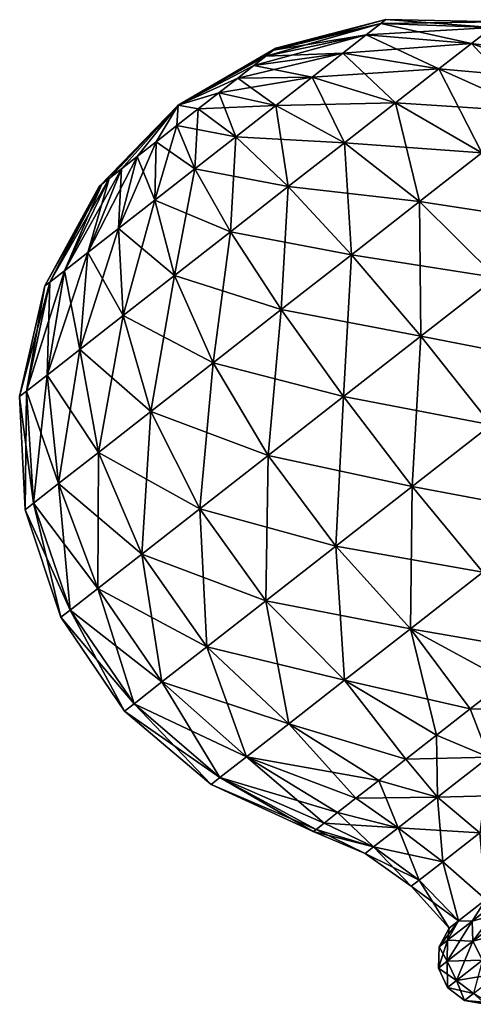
# Model space of a CAD drawing. Header units: millimetres. Extents: x -84 to 84, y -375 to 242.
# Tile 85 of 166: x 37.63 to 44.59, y 66.29 to 81.37. Entities that reach past the tile are written whole.
import ezdxf

# ---------------------------------------------------------------- set-up
doc = ezdxf.new("R2010")
doc.units = ezdxf.units.MM
doc.header["$LTSCALE"] = 81.481481
for name, color, linetype in [('113', 7, 'CONTINUOUS'), ('114', 7, 'CONTINUOUS'), ('115', 7, 'CONTINUOUS'), ('119', 7, 'CONTINUOUS'), ('120', 7, 'CONTINUOUS'), ('121', 7, 'CONTINUOUS')]:
    doc.layers.add(name, color=color, linetype=linetype)

msp = doc.modelspace()

# ---------------------------------------------------------------- linework, layer by layer
at = {"layer": '113', "color": 7, "linetype": 'CONTINUOUS', "true_color": 0xa2afbf}
for points in [[(41.562, 80.936, 9.425), (41.523, 80.906, 9.837), (43.244, 81.373, 9.425), (41.562, 80.936, 9.425)], [(43.244, 81.373, 9.425), (41.523, 80.906, 9.837), (43.168, 81.313, 10.218), (43.244, 81.373, 9.425)], [(43.244, 81.373, 9.425), (43.168, 81.313, 10.218), (44.981, 81.339, 9.425), (43.244, 81.373, 9.425)], [(44.981, 81.339, 9.425), (43.168, 81.313, 10.218), (44.875, 81.255, 10.541), (44.981, 81.339, 9.425)], [(41.523, 80.906, 9.837), (41.407, 80.815, 10.224), (43.168, 81.313, 10.218), (41.523, 80.906, 9.837)], [(43.168, 81.313, 10.218), (41.407, 80.815, 10.224), (42.945, 81.139, 10.965), (43.168, 81.313, 10.218)], [(43.168, 81.313, 10.218), (42.945, 81.139, 10.965), (44.875, 81.255, 10.541), (43.168, 81.313, 10.218)], [(44.875, 81.255, 10.541), (42.945, 81.139, 10.965), (44.56, 81.01, 11.591), (44.875, 81.255, 10.541)], [(44.875, 81.255, 10.541), (44.56, 81.01, 11.591), (46.515, 80.736, 10.78), (44.875, 81.255, 10.541)], [(41.407, 80.815, 10.224), (41.221, 80.67, 10.565), (42.945, 81.139, 10.965), (41.407, 80.815, 10.224)], [(42.945, 81.139, 10.965), (41.221, 80.67, 10.565), (42.587, 80.859, 11.622), (42.945, 81.139, 10.965)], [(42.945, 81.139, 10.965), (42.587, 80.859, 11.622), (44.56, 81.01, 11.591), (42.945, 81.139, 10.965)], [(41.562, 80.936, 9.425), (40.062, 80.064, 9.425), (41.523, 80.906, 9.837), (41.562, 80.936, 9.425)], [(41.523, 80.906, 9.837), (40.062, 80.064, 9.425), (41.407, 80.815, 10.224), (41.523, 80.906, 9.837)], [(44.56, 81.01, 11.591), (42.587, 80.859, 11.622), (44.057, 80.617, 12.516), (44.56, 81.01, 11.591)], [(44.56, 81.01, 11.591), (44.057, 80.617, 12.516), (46.134, 80.438, 12.057), (44.56, 81.01, 11.591)], [(46.515, 80.736, 10.78), (44.56, 81.01, 11.591), (46.134, 80.438, 12.057), (46.515, 80.736, 10.78)], [(41.407, 80.815, 10.224), (40.062, 80.064, 9.425), (41.221, 80.67, 10.565), (41.407, 80.815, 10.224)], [(41.221, 80.67, 10.565), (40.977, 80.479, 10.84), (42.587, 80.859, 11.622), (41.221, 80.67, 10.565)], [(42.587, 80.859, 11.622), (40.977, 80.479, 10.84), (42.116, 80.491, 12.152), (42.587, 80.859, 11.622)], [(42.587, 80.859, 11.622), (42.116, 80.491, 12.152), (44.057, 80.617, 12.516), (42.587, 80.859, 11.622)], [(41.221, 80.67, 10.565), (40.062, 80.064, 9.425), (40.977, 80.479, 10.84), (41.221, 80.67, 10.565)], [(44.057, 80.617, 12.516), (42.116, 80.491, 12.152), (43.395, 80.099, 13.261), (44.057, 80.617, 12.516)], [(44.057, 80.617, 12.516), (43.395, 80.099, 13.261), (45.522, 79.96, 13.181), (44.057, 80.617, 12.516)], [(46.134, 80.438, 12.057), (44.057, 80.617, 12.516), (45.522, 79.96, 13.181), (46.134, 80.438, 12.057)], [(40.977, 80.479, 10.84), (40.062, 80.064, 9.425), (40.688, 80.253, 11.033), (40.977, 80.479, 10.84)], [(40.977, 80.479, 10.84), (40.688, 80.253, 11.033), (42.116, 80.491, 12.152), (40.977, 80.479, 10.84)], [(42.116, 80.491, 12.152), (40.688, 80.253, 11.033), (41.559, 80.056, 12.523), (42.116, 80.491, 12.152)], [(42.116, 80.491, 12.152), (41.559, 80.056, 12.523), (43.395, 80.099, 13.261), (42.116, 80.491, 12.152)], [(40.688, 80.253, 11.033), (40.062, 80.064, 9.425), (40.37, 80.005, 11.132), (40.688, 80.253, 11.033)], [(40.688, 80.253, 11.033), (40.37, 80.005, 11.132), (41.559, 80.056, 12.523), (40.688, 80.253, 11.033)], [(38.891, 78.85, 9.837), (40.062, 80.064, 9.425), (38.852, 78.819, 9.425), (38.891, 78.85, 9.837)], [(39.007, 78.94, 10.224), (40.062, 80.064, 9.425), (38.891, 78.85, 9.837), (39.007, 78.94, 10.224)], [(39.193, 79.085, 10.565), (40.062, 80.064, 9.425), (39.007, 78.94, 10.224), (39.193, 79.085, 10.565)], [(39.437, 79.276, 10.84), (40.062, 80.064, 9.425), (39.193, 79.085, 10.565), (39.437, 79.276, 10.84)], [(39.726, 79.502, 11.033), (40.062, 80.064, 9.425), (39.437, 79.276, 10.84), (39.726, 79.502, 11.033)], [(40.044, 79.75, 11.132), (40.062, 80.064, 9.425), (39.726, 79.502, 11.033), (40.044, 79.75, 11.132)], [(40.37, 80.005, 11.132), (40.062, 80.064, 9.425), (40.044, 79.75, 11.132), (40.37, 80.005, 11.132)], [(40.37, 80.005, 11.132), (40.044, 79.75, 11.132), (40.948, 79.578, 12.714), (40.37, 80.005, 11.132)], [(41.559, 80.056, 12.523), (40.37, 80.005, 11.132), (40.948, 79.578, 12.714), (41.559, 80.056, 12.523)], [(41.559, 80.056, 12.523), (40.948, 79.578, 12.714), (42.61, 79.486, 13.784), (41.559, 80.056, 12.523)], [(43.395, 80.099, 13.261), (41.559, 80.056, 12.523), (42.61, 79.486, 13.784), (43.395, 80.099, 13.261)], [(43.395, 80.099, 13.261), (42.61, 79.486, 13.784), (44.717, 79.331, 14.086), (43.395, 80.099, 13.261)], [(45.522, 79.96, 13.181), (43.395, 80.099, 13.261), (44.717, 79.331, 14.086), (45.522, 79.96, 13.181)], [(40.044, 79.75, 11.132), (39.726, 79.502, 11.033), (40.318, 79.087, 12.714), (40.044, 79.75, 11.132)], [(40.948, 79.578, 12.714), (40.044, 79.75, 11.132), (40.318, 79.087, 12.714), (40.948, 79.578, 12.714)], [(40.948, 79.578, 12.714), (40.318, 79.087, 12.714), (41.751, 78.815, 14.053), (40.948, 79.578, 12.714)], [(42.61, 79.486, 13.784), (40.948, 79.578, 12.714), (41.751, 78.815, 14.053), (42.61, 79.486, 13.784)], [(39.726, 79.502, 11.033), (39.437, 79.276, 10.84), (39.707, 78.609, 12.523), (39.726, 79.502, 11.033)], [(40.318, 79.087, 12.714), (39.726, 79.502, 11.033), (39.707, 78.609, 12.523), (40.318, 79.087, 12.714)], [(42.61, 79.486, 13.784), (41.751, 78.815, 14.053), (43.764, 78.587, 14.721), (42.61, 79.486, 13.784)], [(44.717, 79.331, 14.086), (42.61, 79.486, 13.784), (43.764, 78.587, 14.721), (44.717, 79.331, 14.086)], [(39.437, 79.276, 10.84), (39.193, 79.085, 10.565), (39.15, 78.174, 12.152), (39.437, 79.276, 10.84)], [(39.707, 78.609, 12.523), (39.437, 79.276, 10.84), (39.15, 78.174, 12.152), (39.707, 78.609, 12.523)], [(44.717, 79.331, 14.086), (43.764, 78.587, 14.721), (45.986, 78.245, 14.566), (44.717, 79.331, 14.086)], [(39.193, 79.085, 10.565), (39.007, 78.94, 10.224), (38.678, 77.806, 11.622), (39.193, 79.085, 10.565)], [(39.15, 78.174, 12.152), (39.193, 79.085, 10.565), (38.678, 77.806, 11.622), (39.15, 78.174, 12.152)], [(40.318, 79.087, 12.714), (39.707, 78.609, 12.523), (40.865, 78.123, 14.053), (40.318, 79.087, 12.714)], [(41.751, 78.815, 14.053), (40.318, 79.087, 12.714), (40.865, 78.123, 14.053), (41.751, 78.815, 14.053)], [(39.007, 78.94, 10.224), (38.891, 78.85, 9.837), (38.321, 77.526, 10.965), (39.007, 78.94, 10.224)], [(38.678, 77.806, 11.622), (39.007, 78.94, 10.224), (38.321, 77.526, 10.965), (38.678, 77.806, 11.622)], [(38.098, 77.352, 10.218), (38.852, 78.819, 9.425), (38.022, 77.292, 9.425), (38.098, 77.352, 10.218)], [(38.891, 78.85, 9.837), (38.852, 78.819, 9.425), (38.098, 77.352, 10.218), (38.891, 78.85, 9.837)], [(38.321, 77.526, 10.965), (38.891, 78.85, 9.837), (38.098, 77.352, 10.218), (38.321, 77.526, 10.965)], [(41.751, 78.815, 14.053), (40.865, 78.123, 14.053), (42.72, 77.771, 15.048), (41.751, 78.815, 14.053)], [(43.764, 78.587, 14.721), (41.751, 78.815, 14.053), (42.72, 77.771, 15.048), (43.764, 78.587, 14.721)], [(39.707, 78.609, 12.523), (39.15, 78.174, 12.152), (40.005, 77.451, 13.784), (39.707, 78.609, 12.523)], [(40.865, 78.123, 14.053), (39.707, 78.609, 12.523), (40.005, 77.451, 13.784), (40.865, 78.123, 14.053)], [(43.764, 78.587, 14.721), (42.72, 77.771, 15.048), (44.935, 77.424, 15.265), (43.764, 78.587, 14.721)], [(45.986, 78.245, 14.566), (43.764, 78.587, 14.721), (44.935, 77.424, 15.265), (45.986, 78.245, 14.566)], [(39.15, 78.174, 12.152), (38.678, 77.806, 11.622), (39.221, 76.838, 13.261), (39.15, 78.174, 12.152)], [(40.005, 77.451, 13.784), (39.15, 78.174, 12.152), (39.221, 76.838, 13.261), (40.005, 77.451, 13.784)], [(40.865, 78.123, 14.053), (40.005, 77.451, 13.784), (41.644, 76.93, 15.048), (40.865, 78.123, 14.053)], [(42.72, 77.771, 15.048), (40.865, 78.123, 14.053), (41.644, 76.93, 15.048), (42.72, 77.771, 15.048)], [(38.678, 77.806, 11.622), (38.321, 77.526, 10.965), (38.558, 76.32, 12.516), (38.678, 77.806, 11.622)], [(39.221, 76.838, 13.261), (38.678, 77.806, 11.622), (38.558, 76.32, 12.516), (39.221, 76.838, 13.261)], [(42.72, 77.771, 15.048), (41.644, 76.93, 15.048), (43.783, 76.524, 15.626), (42.72, 77.771, 15.048)], [(44.935, 77.424, 15.265), (42.72, 77.771, 15.048), (43.783, 76.524, 15.626), (44.935, 77.424, 15.265)], [(38.321, 77.526, 10.965), (38.098, 77.352, 10.218), (38.055, 75.927, 11.591), (38.321, 77.526, 10.965)], [(38.558, 76.32, 12.516), (38.321, 77.526, 10.965), (38.055, 75.927, 11.591), (38.558, 76.32, 12.516)], [(40.005, 77.451, 13.784), (39.221, 76.838, 13.261), (40.599, 76.114, 14.721), (40.005, 77.451, 13.784)], [(41.644, 76.93, 15.048), (40.005, 77.451, 13.784), (40.599, 76.114, 14.721), (41.644, 76.93, 15.048)], [(44.935, 77.424, 15.265), (43.783, 76.524, 15.626), (46.035, 76.084, 15.377), (44.935, 77.424, 15.265)], [(37.741, 75.682, 10.541), (38.022, 77.292, 9.425), (37.634, 75.599, 9.425), (37.741, 75.682, 10.541)], [(38.098, 77.352, 10.218), (38.022, 77.292, 9.425), (37.741, 75.682, 10.541), (38.098, 77.352, 10.218)], [(38.055, 75.927, 11.591), (38.098, 77.352, 10.218), (37.741, 75.682, 10.541), (38.055, 75.927, 11.591)], [(39.221, 76.838, 13.261), (38.558, 76.32, 12.516), (39.646, 75.369, 14.086), (39.221, 76.838, 13.261)], [(40.599, 76.114, 14.721), (39.221, 76.838, 13.261), (39.646, 75.369, 14.086), (40.599, 76.114, 14.721)], [(41.644, 76.93, 15.048), (40.599, 76.114, 14.721), (42.596, 75.597, 15.626), (41.644, 76.93, 15.048)], [(43.783, 76.524, 15.626), (41.644, 76.93, 15.048), (42.596, 75.597, 15.626), (43.783, 76.524, 15.626)], [(43.783, 76.524, 15.626), (42.596, 75.597, 15.626), (44.861, 75.167, 15.744), (43.783, 76.524, 15.626)], [(46.035, 76.084, 15.377), (43.783, 76.524, 15.626), (44.861, 75.167, 15.744), (46.035, 76.084, 15.377)], [(38.558, 76.32, 12.516), (38.055, 75.927, 11.591), (38.841, 74.74, 13.181), (38.558, 76.32, 12.516)], [(39.646, 75.369, 14.086), (38.558, 76.32, 12.516), (38.841, 74.74, 13.181), (39.646, 75.369, 14.086)], [(40.599, 76.114, 14.721), (39.646, 75.369, 14.086), (41.444, 74.697, 15.265), (40.599, 76.114, 14.721)], [(42.596, 75.597, 15.626), (40.599, 76.114, 14.721), (41.444, 74.697, 15.265), (42.596, 75.597, 15.626)], [(38.055, 75.927, 11.591), (37.741, 75.682, 10.541), (38.23, 74.263, 12.057), (38.055, 75.927, 11.591)], [(38.841, 74.74, 13.181), (38.055, 75.927, 11.591), (38.23, 74.263, 12.057), (38.841, 74.74, 13.181)], [(37.741, 75.682, 10.541), (37.634, 75.599, 9.425), (37.848, 73.964, 10.78), (37.741, 75.682, 10.541)], [(37.848, 73.964, 10.78), (37.634, 75.599, 9.425), (37.718, 73.863, 9.425), (37.848, 73.964, 10.78)], [(38.23, 74.263, 12.057), (37.741, 75.682, 10.541), (37.848, 73.964, 10.78), (38.23, 74.263, 12.057)], [(42.596, 75.597, 15.626), (41.444, 74.697, 15.265), (43.652, 74.222, 15.744), (42.596, 75.597, 15.626)], [(44.861, 75.167, 15.744), (42.596, 75.597, 15.626), (43.652, 74.222, 15.744), (44.861, 75.167, 15.744)], [(39.646, 75.369, 14.086), (38.841, 74.74, 13.181), (40.393, 73.876, 14.566), (39.646, 75.369, 14.086)], [(41.444, 74.697, 15.265), (39.646, 75.369, 14.086), (40.393, 73.876, 14.566), (41.444, 74.697, 15.265)], [(44.861, 75.167, 15.744), (43.652, 74.222, 15.744), (45.875, 73.8, 15.393), (44.861, 75.167, 15.744)], [(38.841, 74.74, 13.181), (38.23, 74.263, 12.057), (39.505, 73.182, 13.567), (38.841, 74.74, 13.181)], [(40.393, 73.876, 14.566), (38.841, 74.74, 13.181), (39.505, 73.182, 13.567), (40.393, 73.876, 14.566)], [(41.444, 74.697, 15.265), (40.393, 73.876, 14.566), (42.478, 73.305, 15.377), (41.444, 74.697, 15.265)], [(43.652, 74.222, 15.744), (41.444, 74.697, 15.265), (42.478, 73.305, 15.377), (43.652, 74.222, 15.744)], [(38.23, 74.263, 12.057), (37.848, 73.964, 10.78), (38.831, 72.655, 12.328), (38.23, 74.263, 12.057)], [(39.505, 73.182, 13.567), (38.23, 74.263, 12.057), (38.831, 72.655, 12.328), (39.505, 73.182, 13.567)], [(43.652, 74.222, 15.744), (42.478, 73.305, 15.377), (44.733, 72.907, 15.393), (43.652, 74.222, 15.744)], [(45.875, 73.8, 15.393), (43.652, 74.222, 15.744), (44.733, 72.907, 15.393), (45.875, 73.8, 15.393)], [(37.848, 73.964, 10.78), (37.718, 73.863, 9.425), (38.41, 72.326, 10.92), (37.848, 73.964, 10.78)], [(38.831, 72.655, 12.328), (37.848, 73.964, 10.78), (38.41, 72.326, 10.92), (38.831, 72.655, 12.328)], [(38.41, 72.326, 10.92), (37.718, 73.863, 9.425), (38.267, 72.215, 9.425), (38.41, 72.326, 10.92)], [(40.393, 73.876, 14.566), (39.505, 73.182, 13.567), (41.407, 72.468, 14.663), (40.393, 73.876, 14.566)], [(42.478, 73.305, 15.377), (40.393, 73.876, 14.566), (41.407, 72.468, 14.663), (42.478, 73.305, 15.377)], [(39.505, 73.182, 13.567), (38.831, 72.655, 12.328), (40.502, 71.761, 13.646), (39.505, 73.182, 13.567)], [(41.407, 72.468, 14.663), (39.505, 73.182, 13.567), (40.502, 71.761, 13.646), (41.407, 72.468, 14.663)], [(42.478, 73.305, 15.377), (41.407, 72.468, 14.663), (43.624, 72.041, 15.046), (42.478, 73.305, 15.377)], [(44.733, 72.907, 15.393), (42.478, 73.305, 15.377), (43.624, 72.041, 15.046), (44.733, 72.907, 15.393)], [(44.733, 72.907, 15.393), (43.624, 72.041, 15.046), (45.663, 71.688, 14.592), (44.733, 72.907, 15.393)], [(38.831, 72.655, 12.328), (38.41, 72.326, 10.92), (39.815, 71.224, 12.383), (38.831, 72.655, 12.328)], [(40.502, 71.761, 13.646), (38.831, 72.655, 12.328), (39.815, 71.224, 12.383), (40.502, 71.761, 13.646)], [(41.407, 72.468, 14.663), (40.502, 71.761, 13.646), (42.613, 71.251, 14.373), (41.407, 72.468, 14.663)], [(43.624, 72.041, 15.046), (41.407, 72.468, 14.663), (42.613, 71.251, 14.373), (43.624, 72.041, 15.046)], [(38.41, 72.326, 10.92), (38.267, 72.215, 9.425), (39.387, 70.889, 10.948), (38.41, 72.326, 10.92)], [(39.815, 71.224, 12.383), (38.41, 72.326, 10.92), (39.387, 70.889, 10.948), (39.815, 71.224, 12.383)], [(39.387, 70.889, 10.948), (38.267, 72.215, 9.425), (39.241, 70.775, 9.425), (39.387, 70.889, 10.948)], [(43.624, 72.041, 15.046), (42.613, 71.251, 14.373), (44.539, 70.811, 14.173), (43.624, 72.041, 15.046)], [(45.663, 71.688, 14.592), (43.624, 72.041, 15.046), (45.089, 71.24, 14.434), (45.663, 71.688, 14.592)], [(45.089, 71.24, 14.434), (43.624, 72.041, 15.046), (44.539, 70.811, 14.173), (45.089, 71.24, 14.434)], [(40.502, 71.761, 13.646), (39.815, 71.224, 12.383), (41.758, 70.583, 13.412), (40.502, 71.761, 13.646)], [(42.613, 71.251, 14.373), (40.502, 71.761, 13.646), (41.758, 70.583, 13.412), (42.613, 71.251, 14.373)], [(39.815, 71.224, 12.383), (39.387, 70.889, 10.948), (41.109, 70.076, 12.219), (39.815, 71.224, 12.383)], [(41.758, 70.583, 13.412), (39.815, 71.224, 12.383), (41.109, 70.076, 12.219), (41.758, 70.583, 13.412)], [(42.613, 71.251, 14.373), (41.758, 70.583, 13.412), (43.554, 70.041, 13.37), (42.613, 71.251, 14.373)], [(44.539, 70.811, 14.173), (42.613, 71.251, 14.373), (44.024, 70.408, 13.816), (44.539, 70.811, 14.173)], [(44.024, 70.408, 13.816), (42.613, 71.251, 14.373), (43.554, 70.041, 13.37), (44.024, 70.408, 13.816)], [(39.387, 70.889, 10.948), (39.241, 70.775, 9.425), (40.704, 69.76, 10.864), (39.387, 70.889, 10.948)], [(40.704, 69.76, 10.864), (39.241, 70.775, 9.425), (40.567, 69.652, 9.425), (40.704, 69.76, 10.864)], [(41.109, 70.076, 12.219), (39.387, 70.889, 10.948), (40.704, 69.76, 10.864), (41.109, 70.076, 12.219)], [(41.758, 70.583, 13.412), (41.109, 70.076, 12.219), (43.139, 69.717, 12.843), (41.758, 70.583, 13.412)], [(43.554, 70.041, 13.37), (41.758, 70.583, 13.412), (43.139, 69.717, 12.843), (43.554, 70.041, 13.37)], [(41.109, 70.076, 12.219), (40.704, 69.76, 10.864), (42.506, 69.222, 11.593), (41.109, 70.076, 12.219)], [(43.139, 69.717, 12.843), (41.109, 70.076, 12.219), (42.787, 69.442, 12.247), (43.139, 69.717, 12.843)], [(42.787, 69.442, 12.247), (41.109, 70.076, 12.219), (42.506, 69.222, 11.593), (42.787, 69.442, 12.247)], [(40.704, 69.76, 10.864), (40.567, 69.652, 9.425), (42.176, 68.965, 10.168), (40.704, 69.76, 10.864)], [(42.506, 69.222, 11.593), (40.704, 69.76, 10.864), (42.301, 69.062, 10.896), (42.506, 69.222, 11.593)], [(42.301, 69.062, 10.896), (40.704, 69.76, 10.864), (42.176, 68.965, 10.168), (42.301, 69.062, 10.896)], [(42.176, 68.965, 10.168), (40.567, 69.652, 9.425), (42.134, 68.932, 9.425), (42.176, 68.965, 10.168)]]:
    msp.add_3dface(points, dxfattribs=at)
at = {"layer": '114', "color": 7, "linetype": 'CONTINUOUS', "true_color": 0xa2afbf}
for points in [[(45.089, 71.24, 14.434), (44.539, 70.811, 14.173), (45.734, 70.785, 14.062), (45.089, 71.24, 14.434)], [(44.539, 70.811, 14.173), (44.024, 70.408, 13.816), (44.822, 70.073, 13.582), (44.539, 70.811, 14.173)], [(45.734, 70.785, 14.062), (44.539, 70.811, 14.173), (44.822, 70.073, 13.582), (45.734, 70.785, 14.062)], [(44.024, 70.408, 13.816), (43.554, 70.041, 13.37), (44.822, 70.073, 13.582), (44.024, 70.408, 13.816)], [(43.554, 70.041, 13.37), (43.139, 69.717, 12.843), (44.038, 69.461, 12.819), (43.554, 70.041, 13.37)], [(44.822, 70.073, 13.582), (43.554, 70.041, 13.37), (44.038, 69.461, 12.819), (44.822, 70.073, 13.582)], [(44.822, 70.073, 13.582), (44.038, 69.461, 12.819), (45.43, 69.495, 13.367), (44.822, 70.073, 13.582)], [(43.139, 69.717, 12.843), (42.787, 69.442, 12.247), (44.038, 69.461, 12.819), (43.139, 69.717, 12.843)], [(42.787, 69.442, 12.247), (42.506, 69.222, 11.593), (43.437, 68.991, 11.825), (42.787, 69.442, 12.247)], [(44.038, 69.461, 12.819), (42.787, 69.442, 12.247), (43.437, 68.991, 11.825), (44.038, 69.461, 12.819)], [(44.038, 69.461, 12.819), (43.437, 68.991, 11.825), (44.687, 68.915, 12.644), (44.038, 69.461, 12.819)], [(45.43, 69.495, 13.367), (44.038, 69.461, 12.819), (44.687, 68.915, 12.644), (45.43, 69.495, 13.367)], [(42.506, 69.222, 11.593), (42.301, 69.062, 10.896), (43.437, 68.991, 11.825), (42.506, 69.222, 11.593)], [(42.176, 68.965, 10.168), (42.134, 68.932, 9.425), (43.059, 68.696, 10.667), (42.176, 68.965, 10.168)], [(42.301, 69.062, 10.896), (42.176, 68.965, 10.168), (43.059, 68.696, 10.667), (42.301, 69.062, 10.896)], [(43.437, 68.991, 11.825), (42.301, 69.062, 10.896), (43.059, 68.696, 10.667), (43.437, 68.991, 11.825)], [(43.437, 68.991, 11.825), (43.059, 68.696, 10.667), (44.117, 68.469, 11.701), (43.437, 68.991, 11.825)], [(44.687, 68.915, 12.644), (43.437, 68.991, 11.825), (44.117, 68.469, 11.701), (44.687, 68.915, 12.644)], [(43.059, 68.696, 10.667), (42.134, 68.932, 9.425), (42.93, 68.595, 9.425), (43.059, 68.696, 10.667)], [(44.687, 68.915, 12.644), (44.117, 68.469, 11.701), (44.779, 67.892, 11.851), (44.687, 68.915, 12.644)], [(43.059, 68.696, 10.667), (42.93, 68.595, 9.425), (43.759, 68.189, 10.603), (43.059, 68.696, 10.667)], [(44.117, 68.469, 11.701), (43.059, 68.696, 10.667), (43.759, 68.189, 10.603), (44.117, 68.469, 11.701)], [(43.759, 68.189, 10.603), (42.93, 68.595, 9.425), (43.636, 68.094, 9.425), (43.759, 68.189, 10.603)], [(44.117, 68.469, 11.701), (43.759, 68.189, 10.603), (44.361, 67.565, 10.689), (44.117, 68.469, 11.701)], [(44.779, 67.892, 11.851), (44.117, 68.469, 11.701), (44.361, 67.565, 10.689), (44.779, 67.892, 11.851)], [(43.759, 68.189, 10.603), (43.636, 68.094, 9.425), (44.361, 67.565, 10.689), (43.759, 68.189, 10.603)], [(44.361, 67.565, 10.689), (43.636, 68.094, 9.425), (44.218, 67.453, 9.425), (44.361, 67.565, 10.689)]]:
    msp.add_3dface(points, dxfattribs=at)
at = {"layer": '115', "color": 7, "linetype": 'CONTINUOUS', "true_color": 0xa2afbf}
for points in [[(44.779, 67.892, 11.851), (44.567, 67.561, 11.819), (45.167, 68.03, 12.811), (44.779, 67.892, 11.851)], [(44.567, 67.561, 11.819), (45.206, 67.74, 12.958), (45.167, 68.03, 12.811), (44.567, 67.561, 11.819)], [(44.779, 67.892, 11.851), (44.361, 67.565, 10.689), (44.567, 67.561, 11.819), (44.779, 67.892, 11.851)], [(44.58, 67.251, 11.924), (45.206, 67.74, 12.958), (44.567, 67.561, 11.819), (44.58, 67.251, 11.924)], [(44.58, 67.251, 11.924), (45.363, 67.458, 13.009), (45.206, 67.74, 12.958), (44.58, 67.251, 11.924)], [(44.218, 67.453, 9.425), (44.061, 67.166, 9.425), (44.19, 67.267, 10.664), (44.218, 67.453, 9.425)], [(44.361, 67.565, 10.689), (44.218, 67.453, 9.425), (44.19, 67.267, 10.664), (44.361, 67.565, 10.689)], [(44.361, 67.565, 10.689), (44.19, 67.267, 10.664), (44.567, 67.561, 11.819), (44.361, 67.565, 10.689)], [(44.19, 67.267, 10.664), (44.58, 67.251, 11.924), (44.567, 67.561, 11.819), (44.19, 67.267, 10.664)], [(44.728, 66.962, 11.959), (45.363, 67.458, 13.009), (44.58, 67.251, 11.924), (44.728, 66.962, 11.959)], [(44.052, 66.839, 9.425), (44.187, 66.944, 10.718), (44.061, 67.166, 9.425), (44.052, 66.839, 9.425)], [(44.061, 67.166, 9.425), (44.187, 66.944, 10.718), (44.19, 67.267, 10.664), (44.061, 67.166, 9.425)], [(44.187, 66.944, 10.718), (44.58, 67.251, 11.924), (44.19, 67.267, 10.664), (44.187, 66.944, 10.718)], [(44.187, 66.944, 10.718), (44.728, 66.962, 11.959), (44.58, 67.251, 11.924), (44.187, 66.944, 10.718)], [(44.052, 66.839, 9.425), (44.329, 66.65, 10.737), (44.187, 66.944, 10.718), (44.052, 66.839, 9.425)], [(44.193, 66.544, 9.425), (44.329, 66.65, 10.737), (44.052, 66.839, 9.425), (44.193, 66.544, 9.425)], [(44.329, 66.65, 10.737), (44.728, 66.962, 11.959), (44.187, 66.944, 10.718), (44.329, 66.65, 10.737)], [(44.329, 66.65, 10.737), (44.979, 66.756, 11.918), (44.728, 66.962, 11.959), (44.329, 66.65, 10.737)], [(44.587, 66.449, 10.715), (44.979, 66.756, 11.918), (44.329, 66.65, 10.737), (44.587, 66.449, 10.715)], [(44.193, 66.544, 9.425), (44.587, 66.449, 10.715), (44.329, 66.65, 10.737), (44.193, 66.544, 9.425)], [(44.453, 66.344, 9.425), (44.587, 66.449, 10.715), (44.193, 66.544, 9.425), (44.453, 66.344, 9.425)], [(44.587, 66.449, 10.715), (44.453, 66.344, 9.425), (44.812, 66.315, 10.104), (44.587, 66.449, 10.715)], [(44.453, 66.344, 9.425), (44.773, 66.285, 9.425), (44.812, 66.315, 10.104), (44.453, 66.344, 9.425)]]:
    msp.add_3dface(points, dxfattribs=at)
at = {"layer": '119', "color": 7, "linetype": 'CONTINUOUS', "true_color": 0xa2afbf}
for points in [[(41.562, 80.936, 9.425), (43.244, 81.373, 9.425), (43.168, 81.313, 8.632), (41.562, 80.936, 9.425)], [(43.168, 81.313, 8.632), (43.244, 81.373, 9.425), (44.875, 81.255, 8.309), (43.168, 81.313, 8.632)], [(43.244, 81.373, 9.425), (44.981, 81.339, 9.425), (44.875, 81.255, 8.309), (43.244, 81.373, 9.425)], [(41.523, 80.906, 9.013), (41.562, 80.936, 9.425), (43.168, 81.313, 8.632), (41.523, 80.906, 9.013)], [(42.945, 81.139, 7.885), (41.523, 80.906, 9.013), (43.168, 81.313, 8.632), (42.945, 81.139, 7.885)], [(42.945, 81.139, 7.885), (43.168, 81.313, 8.632), (44.56, 81.01, 7.259), (42.945, 81.139, 7.885)], [(44.56, 81.01, 7.259), (43.168, 81.313, 8.632), (44.875, 81.255, 8.309), (44.56, 81.01, 7.259)], [(44.56, 81.01, 7.259), (44.875, 81.255, 8.309), (46.134, 80.438, 6.793), (44.56, 81.01, 7.259)], [(41.407, 80.815, 8.626), (41.523, 80.906, 9.013), (42.945, 81.139, 7.885), (41.407, 80.815, 8.626)], [(42.587, 80.859, 7.228), (41.407, 80.815, 8.626), (42.945, 81.139, 7.885), (42.587, 80.859, 7.228)], [(42.587, 80.859, 7.228), (42.945, 81.139, 7.885), (44.057, 80.617, 6.334), (42.587, 80.859, 7.228)], [(44.057, 80.617, 6.334), (42.945, 81.139, 7.885), (44.56, 81.01, 7.259), (44.057, 80.617, 6.334)], [(40.062, 80.064, 9.425), (41.562, 80.936, 9.425), (41.523, 80.906, 9.013), (40.062, 80.064, 9.425)], [(41.407, 80.815, 8.626), (40.062, 80.064, 9.425), (41.523, 80.906, 9.013), (41.407, 80.815, 8.626)], [(44.057, 80.617, 6.334), (44.56, 81.01, 7.259), (45.522, 79.96, 5.669), (44.057, 80.617, 6.334)], [(45.522, 79.96, 5.669), (44.56, 81.01, 7.259), (46.134, 80.438, 6.793), (45.522, 79.96, 5.669)], [(41.221, 80.67, 8.285), (40.062, 80.064, 9.425), (41.407, 80.815, 8.626), (41.221, 80.67, 8.285)], [(41.221, 80.67, 8.285), (41.407, 80.815, 8.626), (42.587, 80.859, 7.228), (41.221, 80.67, 8.285)], [(42.116, 80.491, 6.698), (41.221, 80.67, 8.285), (42.587, 80.859, 7.228), (42.116, 80.491, 6.698)], [(42.116, 80.491, 6.698), (42.587, 80.859, 7.228), (43.395, 80.099, 5.589), (42.116, 80.491, 6.698)], [(43.395, 80.099, 5.589), (42.587, 80.859, 7.228), (44.057, 80.617, 6.334), (43.395, 80.099, 5.589)], [(40.977, 80.479, 8.01), (40.062, 80.064, 9.425), (41.221, 80.67, 8.285), (40.977, 80.479, 8.01)], [(40.977, 80.479, 8.01), (41.221, 80.67, 8.285), (42.116, 80.491, 6.698), (40.977, 80.479, 8.01)], [(43.395, 80.099, 5.589), (44.057, 80.617, 6.334), (44.717, 79.331, 4.764), (43.395, 80.099, 5.589)], [(44.717, 79.331, 4.764), (44.057, 80.617, 6.334), (45.522, 79.96, 5.669), (44.717, 79.331, 4.764)], [(40.688, 80.253, 7.817), (40.062, 80.064, 9.425), (40.977, 80.479, 8.01), (40.688, 80.253, 7.817)], [(40.688, 80.253, 7.817), (40.977, 80.479, 8.01), (41.559, 80.056, 6.327), (40.688, 80.253, 7.817)], [(41.559, 80.056, 6.327), (40.977, 80.479, 8.01), (42.116, 80.491, 6.698), (41.559, 80.056, 6.327)], [(41.559, 80.056, 6.327), (42.116, 80.491, 6.698), (42.61, 79.486, 5.066), (41.559, 80.056, 6.327)], [(42.61, 79.486, 5.066), (42.116, 80.491, 6.698), (43.395, 80.099, 5.589), (42.61, 79.486, 5.066)], [(40.37, 80.005, 7.718), (40.062, 80.064, 9.425), (40.688, 80.253, 7.817), (40.37, 80.005, 7.718)], [(40.37, 80.005, 7.718), (40.688, 80.253, 7.817), (40.948, 79.578, 6.136), (40.37, 80.005, 7.718)], [(40.948, 79.578, 6.136), (40.688, 80.253, 7.817), (41.559, 80.056, 6.327), (40.948, 79.578, 6.136)], [(38.852, 78.819, 9.425), (40.062, 80.064, 9.425), (38.891, 78.85, 9.013), (38.852, 78.819, 9.425)], [(38.891, 78.85, 9.013), (40.062, 80.064, 9.425), (39.007, 78.94, 8.626), (38.891, 78.85, 9.013)], [(39.007, 78.94, 8.626), (40.062, 80.064, 9.425), (39.193, 79.085, 8.285), (39.007, 78.94, 8.626)], [(39.193, 79.085, 8.285), (40.062, 80.064, 9.425), (39.437, 79.276, 8.01), (39.193, 79.085, 8.285)], [(39.437, 79.276, 8.01), (40.062, 80.064, 9.425), (39.726, 79.502, 7.817), (39.437, 79.276, 8.01)], [(39.726, 79.502, 7.817), (40.062, 80.064, 9.425), (40.044, 79.75, 7.718), (39.726, 79.502, 7.817)], [(40.044, 79.75, 7.718), (40.062, 80.064, 9.425), (40.37, 80.005, 7.718), (40.044, 79.75, 7.718)], [(40.044, 79.75, 7.718), (40.37, 80.005, 7.718), (40.318, 79.087, 6.136), (40.044, 79.75, 7.718)], [(40.318, 79.087, 6.136), (40.37, 80.005, 7.718), (40.948, 79.578, 6.136), (40.318, 79.087, 6.136)], [(40.948, 79.578, 6.136), (41.559, 80.056, 6.327), (41.751, 78.815, 4.797), (40.948, 79.578, 6.136)], [(41.751, 78.815, 4.797), (41.559, 80.056, 6.327), (42.61, 79.486, 5.066), (41.751, 78.815, 4.797)], [(42.61, 79.486, 5.066), (43.395, 80.099, 5.589), (43.764, 78.587, 4.129), (42.61, 79.486, 5.066)], [(43.764, 78.587, 4.129), (43.395, 80.099, 5.589), (44.717, 79.331, 4.764), (43.764, 78.587, 4.129)], [(39.726, 79.502, 7.817), (40.044, 79.75, 7.718), (39.707, 78.609, 6.327), (39.726, 79.502, 7.817)], [(39.707, 78.609, 6.327), (40.044, 79.75, 7.718), (40.318, 79.087, 6.136), (39.707, 78.609, 6.327)], [(40.318, 79.087, 6.136), (40.948, 79.578, 6.136), (40.865, 78.123, 4.797), (40.318, 79.087, 6.136)], [(40.865, 78.123, 4.797), (40.948, 79.578, 6.136), (41.751, 78.815, 4.797), (40.865, 78.123, 4.797)], [(39.437, 79.276, 8.01), (39.726, 79.502, 7.817), (39.15, 78.174, 6.698), (39.437, 79.276, 8.01)], [(39.15, 78.174, 6.698), (39.726, 79.502, 7.817), (39.707, 78.609, 6.327), (39.15, 78.174, 6.698)], [(41.751, 78.815, 4.797), (42.61, 79.486, 5.066), (42.72, 77.771, 3.802), (41.751, 78.815, 4.797)], [(42.72, 77.771, 3.802), (42.61, 79.486, 5.066), (43.764, 78.587, 4.129), (42.72, 77.771, 3.802)], [(39.193, 79.085, 8.285), (39.437, 79.276, 8.01), (38.678, 77.806, 7.228), (39.193, 79.085, 8.285)], [(38.678, 77.806, 7.228), (39.437, 79.276, 8.01), (39.15, 78.174, 6.698), (38.678, 77.806, 7.228)], [(43.764, 78.587, 4.129), (44.717, 79.331, 4.764), (44.935, 77.424, 3.585), (43.764, 78.587, 4.129)], [(39.007, 78.94, 8.626), (39.193, 79.085, 8.285), (38.321, 77.526, 7.885), (39.007, 78.94, 8.626)], [(38.321, 77.526, 7.885), (39.193, 79.085, 8.285), (38.678, 77.806, 7.228), (38.321, 77.526, 7.885)], [(39.707, 78.609, 6.327), (40.318, 79.087, 6.136), (40.005, 77.451, 5.066), (39.707, 78.609, 6.327)], [(40.005, 77.451, 5.066), (40.318, 79.087, 6.136), (40.865, 78.123, 4.797), (40.005, 77.451, 5.066)], [(38.891, 78.85, 9.013), (39.007, 78.94, 8.626), (38.098, 77.352, 8.632), (38.891, 78.85, 9.013)], [(38.098, 77.352, 8.632), (39.007, 78.94, 8.626), (38.321, 77.526, 7.885), (38.098, 77.352, 8.632)], [(38.022, 77.292, 9.425), (38.852, 78.819, 9.425), (38.891, 78.85, 9.013), (38.022, 77.292, 9.425)], [(38.022, 77.292, 9.425), (38.891, 78.85, 9.013), (38.098, 77.352, 8.632), (38.022, 77.292, 9.425)], [(40.865, 78.123, 4.797), (41.751, 78.815, 4.797), (41.644, 76.93, 3.802), (40.865, 78.123, 4.797)], [(41.644, 76.93, 3.802), (41.751, 78.815, 4.797), (42.72, 77.771, 3.802), (41.644, 76.93, 3.802)], [(39.15, 78.174, 6.698), (39.707, 78.609, 6.327), (39.221, 76.838, 5.589), (39.15, 78.174, 6.698)], [(39.221, 76.838, 5.589), (39.707, 78.609, 6.327), (40.005, 77.451, 5.066), (39.221, 76.838, 5.589)], [(42.72, 77.771, 3.802), (43.764, 78.587, 4.129), (43.783, 76.524, 3.224), (42.72, 77.771, 3.802)], [(43.783, 76.524, 3.224), (43.764, 78.587, 4.129), (44.935, 77.424, 3.585), (43.783, 76.524, 3.224)], [(38.678, 77.806, 7.228), (39.15, 78.174, 6.698), (38.558, 76.32, 6.334), (38.678, 77.806, 7.228)], [(38.558, 76.32, 6.334), (39.15, 78.174, 6.698), (39.221, 76.838, 5.589), (38.558, 76.32, 6.334)], [(40.005, 77.451, 5.066), (40.865, 78.123, 4.797), (40.599, 76.114, 4.129), (40.005, 77.451, 5.066)], [(40.599, 76.114, 4.129), (40.865, 78.123, 4.797), (41.644, 76.93, 3.802), (40.599, 76.114, 4.129)], [(38.321, 77.526, 7.885), (38.678, 77.806, 7.228), (38.055, 75.927, 7.259), (38.321, 77.526, 7.885)], [(38.055, 75.927, 7.259), (38.678, 77.806, 7.228), (38.558, 76.32, 6.334), (38.055, 75.927, 7.259)], [(41.644, 76.93, 3.802), (42.72, 77.771, 3.802), (42.596, 75.597, 3.224), (41.644, 76.93, 3.802)], [(42.596, 75.597, 3.224), (42.72, 77.771, 3.802), (43.783, 76.524, 3.224), (42.596, 75.597, 3.224)], [(38.098, 77.352, 8.632), (38.321, 77.526, 7.885), (37.741, 75.682, 8.309), (38.098, 77.352, 8.632)], [(37.741, 75.682, 8.309), (38.321, 77.526, 7.885), (38.055, 75.927, 7.259), (37.741, 75.682, 8.309)], [(39.221, 76.838, 5.589), (40.005, 77.451, 5.066), (39.646, 75.369, 4.764), (39.221, 76.838, 5.589)], [(39.646, 75.369, 4.764), (40.005, 77.451, 5.066), (40.599, 76.114, 4.129), (39.646, 75.369, 4.764)], [(43.783, 76.524, 3.224), (44.935, 77.424, 3.585), (44.861, 75.167, 3.106), (43.783, 76.524, 3.224)], [(37.634, 75.599, 9.425), (38.022, 77.292, 9.425), (38.098, 77.352, 8.632), (37.634, 75.599, 9.425)], [(37.634, 75.599, 9.425), (38.098, 77.352, 8.632), (37.741, 75.682, 8.309), (37.634, 75.599, 9.425)], [(38.558, 76.32, 6.334), (39.221, 76.838, 5.589), (38.841, 74.74, 5.669), (38.558, 76.32, 6.334)], [(38.841, 74.74, 5.669), (39.221, 76.838, 5.589), (39.646, 75.369, 4.764), (38.841, 74.74, 5.669)], [(40.599, 76.114, 4.129), (41.644, 76.93, 3.802), (41.444, 74.697, 3.585), (40.599, 76.114, 4.129)], [(41.444, 74.697, 3.585), (41.644, 76.93, 3.802), (42.596, 75.597, 3.224), (41.444, 74.697, 3.585)], [(42.596, 75.597, 3.224), (43.783, 76.524, 3.224), (43.652, 74.222, 3.106), (42.596, 75.597, 3.224)], [(43.652, 74.222, 3.106), (43.783, 76.524, 3.224), (44.861, 75.167, 3.106), (43.652, 74.222, 3.106)], [(38.055, 75.927, 7.259), (38.558, 76.32, 6.334), (38.23, 74.263, 6.793), (38.055, 75.927, 7.259)], [(38.23, 74.263, 6.793), (38.558, 76.32, 6.334), (38.841, 74.74, 5.669), (38.23, 74.263, 6.793)], [(39.646, 75.369, 4.764), (40.599, 76.114, 4.129), (40.393, 73.876, 4.284), (39.646, 75.369, 4.764)], [(40.393, 73.876, 4.284), (40.599, 76.114, 4.129), (41.444, 74.697, 3.585), (40.393, 73.876, 4.284)], [(37.741, 75.682, 8.309), (38.055, 75.927, 7.259), (37.848, 73.964, 8.07), (37.741, 75.682, 8.309)], [(37.848, 73.964, 8.07), (38.055, 75.927, 7.259), (38.23, 74.263, 6.793), (37.848, 73.964, 8.07)], [(37.718, 73.863, 9.425), (37.634, 75.599, 9.425), (37.741, 75.682, 8.309), (37.718, 73.863, 9.425)], [(37.718, 73.863, 9.425), (37.741, 75.682, 8.309), (37.848, 73.964, 8.07), (37.718, 73.863, 9.425)], [(41.444, 74.697, 3.585), (42.596, 75.597, 3.224), (42.478, 73.305, 3.473), (41.444, 74.697, 3.585)], [(42.478, 73.305, 3.473), (42.596, 75.597, 3.224), (43.652, 74.222, 3.106), (42.478, 73.305, 3.473)], [(38.841, 74.74, 5.669), (39.646, 75.369, 4.764), (39.505, 73.182, 5.283), (38.841, 74.74, 5.669)], [(39.505, 73.182, 5.283), (39.646, 75.369, 4.764), (40.393, 73.876, 4.284), (39.505, 73.182, 5.283)], [(43.652, 74.222, 3.106), (44.861, 75.167, 3.106), (44.733, 72.907, 3.457), (43.652, 74.222, 3.106)], [(38.23, 74.263, 6.793), (38.841, 74.74, 5.669), (38.831, 72.655, 6.522), (38.23, 74.263, 6.793)], [(38.831, 72.655, 6.522), (38.841, 74.74, 5.669), (39.505, 73.182, 5.283), (38.831, 72.655, 6.522)], [(40.393, 73.876, 4.284), (41.444, 74.697, 3.585), (41.407, 72.468, 4.187), (40.393, 73.876, 4.284)], [(41.407, 72.468, 4.187), (41.444, 74.697, 3.585), (42.478, 73.305, 3.473), (41.407, 72.468, 4.187)], [(37.848, 73.964, 8.07), (38.23, 74.263, 6.793), (38.41, 72.326, 7.93), (37.848, 73.964, 8.07)], [(38.41, 72.326, 7.93), (38.23, 74.263, 6.793), (38.831, 72.655, 6.522), (38.41, 72.326, 7.93)], [(42.478, 73.305, 3.473), (43.652, 74.222, 3.106), (43.624, 72.041, 3.804), (42.478, 73.305, 3.473)], [(43.624, 72.041, 3.804), (43.652, 74.222, 3.106), (44.733, 72.907, 3.457), (43.624, 72.041, 3.804)], [(38.267, 72.215, 9.425), (37.718, 73.863, 9.425), (37.848, 73.964, 8.07), (38.267, 72.215, 9.425)], [(38.267, 72.215, 9.425), (37.848, 73.964, 8.07), (38.41, 72.326, 7.93), (38.267, 72.215, 9.425)], [(39.505, 73.182, 5.283), (40.393, 73.876, 4.284), (40.502, 71.761, 5.204), (39.505, 73.182, 5.283)], [(40.502, 71.761, 5.204), (40.393, 73.876, 4.284), (41.407, 72.468, 4.187), (40.502, 71.761, 5.204)], [(38.831, 72.655, 6.522), (39.505, 73.182, 5.283), (39.815, 71.224, 6.467), (38.831, 72.655, 6.522)], [(39.815, 71.224, 6.467), (39.505, 73.182, 5.283), (40.502, 71.761, 5.204), (39.815, 71.224, 6.467)], [(41.407, 72.468, 4.187), (42.478, 73.305, 3.473), (42.613, 71.251, 4.477), (41.407, 72.468, 4.187)], [(42.613, 71.251, 4.477), (42.478, 73.305, 3.473), (43.624, 72.041, 3.804), (42.613, 71.251, 4.477)], [(43.624, 72.041, 3.804), (44.733, 72.907, 3.457), (45.089, 71.24, 4.416), (43.624, 72.041, 3.804)], [(38.41, 72.326, 7.93), (38.831, 72.655, 6.522), (39.387, 70.889, 7.902), (38.41, 72.326, 7.93)], [(39.387, 70.889, 7.902), (38.831, 72.655, 6.522), (39.815, 71.224, 6.467), (39.387, 70.889, 7.902)], [(40.502, 71.761, 5.204), (41.407, 72.468, 4.187), (41.758, 70.583, 5.438), (40.502, 71.761, 5.204)], [(41.758, 70.583, 5.438), (41.407, 72.468, 4.187), (42.613, 71.251, 4.477), (41.758, 70.583, 5.438)], [(39.241, 70.775, 9.425), (38.267, 72.215, 9.425), (38.41, 72.326, 7.93), (39.241, 70.775, 9.425)], [(39.241, 70.775, 9.425), (38.41, 72.326, 7.93), (39.387, 70.889, 7.902), (39.241, 70.775, 9.425)], [(42.613, 71.251, 4.477), (43.624, 72.041, 3.804), (44.024, 70.408, 5.034), (42.613, 71.251, 4.477)], [(44.024, 70.408, 5.034), (43.624, 72.041, 3.804), (44.539, 70.811, 4.677), (44.024, 70.408, 5.034)], [(44.539, 70.811, 4.677), (43.624, 72.041, 3.804), (45.089, 71.24, 4.416), (44.539, 70.811, 4.677)], [(39.815, 71.224, 6.467), (40.502, 71.761, 5.204), (41.109, 70.076, 6.631), (39.815, 71.224, 6.467)], [(41.109, 70.076, 6.631), (40.502, 71.761, 5.204), (41.758, 70.583, 5.438), (41.109, 70.076, 6.631)], [(39.387, 70.889, 7.902), (39.815, 71.224, 6.467), (40.704, 69.76, 7.986), (39.387, 70.889, 7.902)], [(40.704, 69.76, 7.986), (39.815, 71.224, 6.467), (41.109, 70.076, 6.631), (40.704, 69.76, 7.986)], [(41.758, 70.583, 5.438), (42.613, 71.251, 4.477), (43.554, 70.041, 5.48), (41.758, 70.583, 5.438)], [(43.554, 70.041, 5.48), (42.613, 71.251, 4.477), (44.024, 70.408, 5.034), (43.554, 70.041, 5.48)], [(40.567, 69.652, 9.425), (39.241, 70.775, 9.425), (39.387, 70.889, 7.902), (40.567, 69.652, 9.425)], [(40.567, 69.652, 9.425), (39.387, 70.889, 7.902), (40.704, 69.76, 7.986), (40.567, 69.652, 9.425)], [(41.109, 70.076, 6.631), (41.758, 70.583, 5.438), (42.787, 69.442, 6.603), (41.109, 70.076, 6.631)], [(42.787, 69.442, 6.603), (41.758, 70.583, 5.438), (43.139, 69.717, 6.007), (42.787, 69.442, 6.603)], [(43.139, 69.717, 6.007), (41.758, 70.583, 5.438), (43.554, 70.041, 5.48), (43.139, 69.717, 6.007)], [(40.704, 69.76, 7.986), (41.109, 70.076, 6.631), (42.301, 69.062, 7.954), (40.704, 69.76, 7.986)], [(42.301, 69.062, 7.954), (41.109, 70.076, 6.631), (42.506, 69.222, 7.257), (42.301, 69.062, 7.954)], [(42.506, 69.222, 7.257), (41.109, 70.076, 6.631), (42.787, 69.442, 6.603), (42.506, 69.222, 7.257)], [(42.134, 68.932, 9.425), (40.567, 69.652, 9.425), (40.704, 69.76, 7.986), (42.134, 68.932, 9.425)], [(42.134, 68.932, 9.425), (40.704, 69.76, 7.986), (42.176, 68.965, 8.682), (42.134, 68.932, 9.425)], [(42.176, 68.965, 8.682), (40.704, 69.76, 7.986), (42.301, 69.062, 7.954), (42.176, 68.965, 8.682)]]:
    msp.add_3dface(points, dxfattribs=at)
at = {"layer": '120', "color": 7, "linetype": 'CONTINUOUS', "true_color": 0xa2afbf}
for points in [[(44.539, 70.811, 4.677), (45.089, 71.24, 4.416), (44.822, 70.073, 5.268), (44.539, 70.811, 4.677)], [(44.024, 70.408, 5.034), (44.539, 70.811, 4.677), (44.822, 70.073, 5.268), (44.024, 70.408, 5.034)], [(43.554, 70.041, 5.48), (44.024, 70.408, 5.034), (44.038, 69.461, 6.031), (43.554, 70.041, 5.48)], [(44.024, 70.408, 5.034), (44.822, 70.073, 5.268), (44.038, 69.461, 6.031), (44.024, 70.408, 5.034)], [(43.139, 69.717, 6.007), (43.554, 70.041, 5.48), (44.038, 69.461, 6.031), (43.139, 69.717, 6.007)], [(44.822, 70.073, 5.268), (44.687, 68.915, 6.206), (44.038, 69.461, 6.031), (44.822, 70.073, 5.268)], [(42.787, 69.442, 6.603), (43.139, 69.717, 6.007), (43.437, 68.991, 7.025), (42.787, 69.442, 6.603)], [(43.139, 69.717, 6.007), (44.038, 69.461, 6.031), (43.437, 68.991, 7.025), (43.139, 69.717, 6.007)], [(42.506, 69.222, 7.257), (42.787, 69.442, 6.603), (43.437, 68.991, 7.025), (42.506, 69.222, 7.257)], [(44.038, 69.461, 6.031), (44.117, 68.469, 7.149), (43.437, 68.991, 7.025), (44.038, 69.461, 6.031)], [(44.687, 68.915, 6.206), (44.117, 68.469, 7.149), (44.038, 69.461, 6.031), (44.687, 68.915, 6.206)], [(42.301, 69.062, 7.954), (42.506, 69.222, 7.257), (43.059, 68.696, 8.183), (42.301, 69.062, 7.954)], [(42.506, 69.222, 7.257), (43.437, 68.991, 7.025), (43.059, 68.696, 8.183), (42.506, 69.222, 7.257)], [(42.93, 68.595, 9.425), (42.134, 68.932, 9.425), (42.176, 68.965, 8.682), (42.93, 68.595, 9.425)], [(42.176, 68.965, 8.682), (42.301, 69.062, 7.954), (43.059, 68.696, 8.183), (42.176, 68.965, 8.682)], [(42.93, 68.595, 9.425), (42.176, 68.965, 8.682), (43.059, 68.696, 8.183), (42.93, 68.595, 9.425)], [(43.437, 68.991, 7.025), (43.759, 68.189, 8.247), (43.059, 68.696, 8.183), (43.437, 68.991, 7.025)], [(44.117, 68.469, 7.149), (43.759, 68.189, 8.247), (43.437, 68.991, 7.025), (44.117, 68.469, 7.149)], [(44.687, 68.915, 6.206), (44.779, 67.892, 6.998), (44.117, 68.469, 7.149), (44.687, 68.915, 6.206)], [(43.636, 68.094, 9.425), (42.93, 68.595, 9.425), (43.059, 68.696, 8.183), (43.636, 68.094, 9.425)], [(43.759, 68.189, 8.247), (43.636, 68.094, 9.425), (43.059, 68.696, 8.183), (43.759, 68.189, 8.247)], [(44.117, 68.469, 7.149), (44.361, 67.565, 8.16), (43.759, 68.189, 8.247), (44.117, 68.469, 7.149)], [(44.779, 67.892, 6.998), (44.361, 67.565, 8.16), (44.117, 68.469, 7.149), (44.779, 67.892, 6.998)], [(44.218, 67.453, 9.425), (43.636, 68.094, 9.425), (43.759, 68.189, 8.247), (44.218, 67.453, 9.425)], [(44.361, 67.565, 8.16), (44.218, 67.453, 9.425), (43.759, 68.189, 8.247), (44.361, 67.565, 8.16)]]:
    msp.add_3dface(points, dxfattribs=at)
at = {"layer": '121', "color": 7, "linetype": 'CONTINUOUS', "true_color": 0xa2afbf}
for points in [[(44.567, 67.561, 7.031), (44.779, 67.892, 6.998), (45.167, 68.03, 6.039), (44.567, 67.561, 7.031)], [(44.567, 67.561, 7.031), (45.167, 68.03, 6.039), (44.58, 67.251, 6.926), (44.567, 67.561, 7.031)], [(44.58, 67.251, 6.926), (45.167, 68.03, 6.039), (45.206, 67.74, 5.892), (44.58, 67.251, 6.926)], [(44.361, 67.565, 8.16), (44.779, 67.892, 6.998), (44.567, 67.561, 7.031), (44.361, 67.565, 8.16)], [(44.58, 67.251, 6.926), (45.206, 67.74, 5.892), (44.728, 66.962, 6.891), (44.58, 67.251, 6.926)], [(44.061, 67.166, 9.425), (44.218, 67.453, 9.425), (44.361, 67.565, 8.16), (44.061, 67.166, 9.425)], [(44.061, 67.166, 9.425), (44.361, 67.565, 8.16), (44.19, 67.267, 8.186), (44.061, 67.166, 9.425)], [(44.19, 67.267, 8.186), (44.567, 67.561, 7.031), (44.187, 66.944, 8.132), (44.19, 67.267, 8.186)], [(44.187, 66.944, 8.132), (44.567, 67.561, 7.031), (44.58, 67.251, 6.926), (44.187, 66.944, 8.132)], [(44.19, 67.267, 8.186), (44.361, 67.565, 8.16), (44.567, 67.561, 7.031), (44.19, 67.267, 8.186)], [(44.052, 66.839, 9.425), (44.061, 67.166, 9.425), (44.19, 67.267, 8.186), (44.052, 66.839, 9.425)], [(44.052, 66.839, 9.425), (44.19, 67.267, 8.186), (44.187, 66.944, 8.132), (44.052, 66.839, 9.425)], [(44.187, 66.944, 8.132), (44.58, 67.251, 6.926), (44.329, 66.65, 8.113), (44.187, 66.944, 8.132)], [(44.329, 66.65, 8.113), (44.58, 67.251, 6.926), (44.728, 66.962, 6.891), (44.329, 66.65, 8.113)], [(44.193, 66.544, 9.425), (44.052, 66.839, 9.425), (44.187, 66.944, 8.132), (44.193, 66.544, 9.425)], [(44.193, 66.544, 9.425), (44.187, 66.944, 8.132), (44.329, 66.65, 8.113), (44.193, 66.544, 9.425)], [(44.329, 66.65, 8.113), (44.728, 66.962, 6.891), (44.587, 66.449, 8.135), (44.329, 66.65, 8.113)], [(44.453, 66.344, 9.425), (44.193, 66.544, 9.425), (44.329, 66.65, 8.113), (44.453, 66.344, 9.425)], [(44.453, 66.344, 9.425), (44.329, 66.65, 8.113), (44.587, 66.449, 8.135), (44.453, 66.344, 9.425)], [(44.773, 66.285, 9.425), (44.453, 66.344, 9.425), (44.587, 66.449, 8.135), (44.773, 66.285, 9.425)]]:
    msp.add_3dface(points, dxfattribs=at)

doc.saveas('drawing.dxf')
